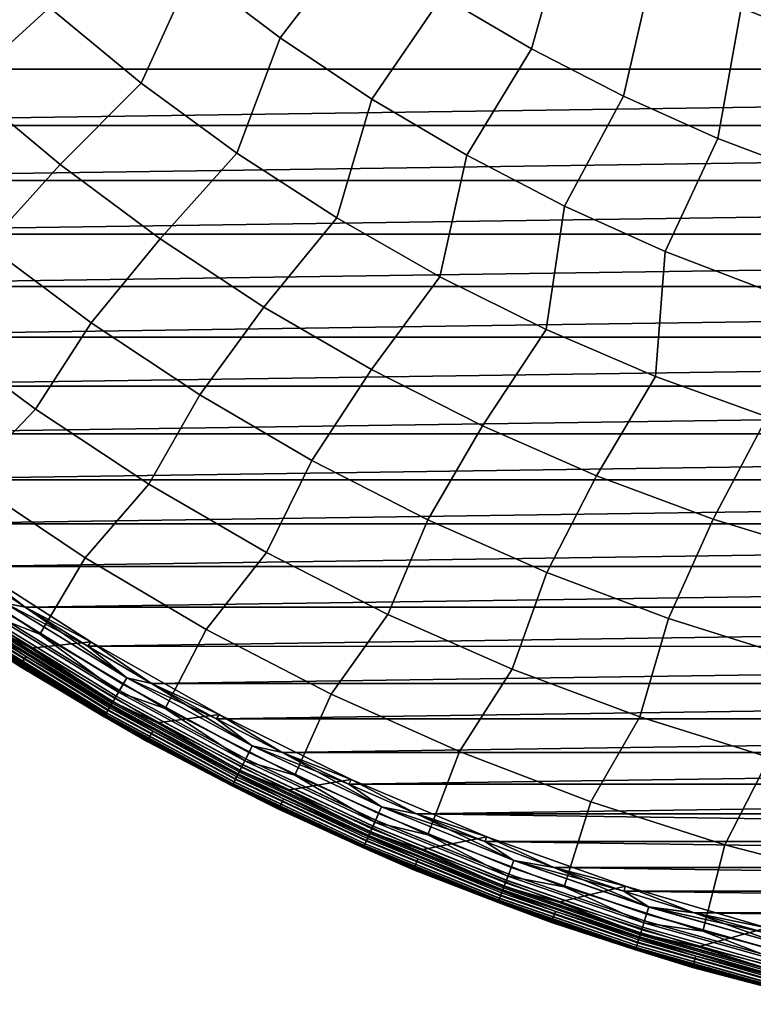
# Model space of a CAD drawing. Header units: metres. Extents: x -25 to 132, y -25 to 25.
# Tile 8 of 256: x -13 to -6, y -24 to -15. Entities that reach past the tile are written whole.
import ezdxf

# ---------------------------------------------------------------- set-up
doc = ezdxf.new("R2010")
doc.units = ezdxf.units.M
doc.layers.add('solid_12_061_071_XXX', color=7, linetype='CONTINUOUS')

msp = doc.modelspace()

# ---------------------------------------------------------------- linework, layer by layer
at = {"layer": 'solid_12_061_071_XXX'}
for points in [[(-8.886959, -13.621261, 121.911652), (-9.294369, -14.815527, 121.056366), (-8.448422, -15.313696, 121.056366), (-8.102465, -14.102015, 121.911652)], [(-10.111031, -14.270676, 121.056366), (-10.895833, -13.680861, 121.056366), (-11.663817, -14.578575, 120.140106), (-10.829545, -15.208564, 120.140106)], [(-12.46152, -13.902877, 120.140106), (-13.018482, -14.922496, 119.16523), (-12.148847, -15.638647, 119.16523), (-11.663817, -14.578575, 120.140106)], [(-4.819275, -14.201178, 122.703766), (-5.620394, -13.903598, 122.703766), (-6.458279, -14.926735, 121.911652), (-5.603848, -15.268061, 121.911652)], [(-13.018482, -14.922496, 119.16523), (-13.845985, -14.158051, 119.16523), (-14.68522, -14.850224, 118.134232), (-13.823212, -15.655787, 118.134232)], [(-8.102465, -14.102015, 121.911652), (-8.448422, -15.313696, 121.056366), (-7.575857, -15.763614, 121.056366), (-7.29204, -14.537639, 121.911652)], [(-9.294369, -14.815527, 121.056366), (-10.111031, -14.270676, 121.056366), (-10.829545, -15.208564, 120.140106), (-9.961319, -15.790871, 120.140106)], [(-7.29204, -14.537639, 121.911652), (-7.575857, -15.763614, 121.056366), (-6.67942, -16.163862, 121.056366), (-6.458279, -14.926735, 121.911652)], [(-11.663817, -14.578575, 120.140106), (-12.148847, -15.638647, 119.16523), (-11.239895, -16.304188, 119.16523), (-10.829545, -15.208564, 120.140106)], [(-8.448422, -15.313696, 121.056366), (-9.294369, -14.815527, 121.056366), (-9.961319, -15.790871, 120.140106), (-9.061861, -16.323668, 120.140106)], [(-12.148847, -15.638647, 119.16523), (-13.018482, -14.922496, 119.16523), (-13.823212, -15.655787, 118.134232), (-12.91709, -16.411386, 118.134232)], [(-6.458279, -14.926735, 121.911652), (-6.67942, -16.163862, 121.056366), (-5.761938, -16.513182, 121.056366), (-5.603848, -15.268061, 121.911652)], [(18.969107, -15.505578), (-18.969191, -15.505475), (-19.40436, -14.957297), (19.40428, -14.957402)], [(-10.829545, -15.208564, 120.140106), (-11.239895, -16.304188, 119.16523), (-10.294568, -16.916964, 119.16523), (-9.961319, -15.790871, 120.140106)], [(-7.575857, -15.763614, 121.056366), (-8.448422, -15.313696, 121.056366), (-9.061861, -16.323668, 120.140106), (-8.133992, -16.805286, 120.140106)], [(18.969107, -15.505578), (-18.518618, -16.040905), (-18.969191, -15.505475)], [(18.969107, -15.505578), (18.518532, -16.041006), (-18.518618, -16.040905)], [(-12.91709, -16.411386, 118.134232), (-13.823212, -15.655787, 118.134232), (-14.554177, -16.382093, 117.049759), (-13.609389, -17.175028, 117.049759)], [(-11.239895, -16.304188, 119.16523), (-12.148847, -15.638647, 119.16523), (-12.91709, -16.411386, 118.134232), (-11.969748, -17.114613, 118.134232)], [(-6.67942, -16.163862, 121.056366), (-7.575857, -15.763614, 121.056366), (-8.133992, -16.805286, 120.140106), (-7.180621, -17.234215, 120.140106)], [(-9.961319, -15.790871, 120.140106), (-10.294568, -16.916964, 119.16523), (-9.315925, -17.474991, 119.16523), (-9.061861, -16.323668, 120.140106)], [(18.518532, -16.041006), (-18.052919, -16.563274), (-18.518618, -16.040905)], [(18.518532, -16.041006), (18.05283, -16.563374), (-18.052919, -16.563274)], [(-5.761938, -16.513182, 121.056366), (-6.67942, -16.163862, 121.056366), (-7.180621, -17.234215, 120.140106), (-6.204736, -17.60911, 120.140106)], [(-10.294568, -16.916964, 119.16523), (-11.239895, -16.304188, 119.16523), (-11.969748, -17.114613, 118.134232), (-10.984205, -17.763222, 118.134232)], [(-9.061861, -16.323668, 120.140106), (-9.315925, -17.474991, 119.16523), (-8.307133, -17.976465, 119.16523), (-8.133992, -16.805286, 120.140106)], [(-11.969748, -17.114613, 118.134232), (-12.91709, -16.411386, 118.134232), (-13.609389, -17.175028, 117.049759), (-12.621483, -17.913549, 117.049759)], [(18.05283, -16.563374), (-17.572439, -17.072178), (-18.052919, -16.563274)], [(18.05283, -16.563374), (17.572348, -17.072273), (-17.572439, -17.072178)], [(-8.133992, -16.805286, 120.140106), (-8.307133, -17.976465, 119.16523), (-7.271457, -18.419764, 119.16523), (-7.180621, -17.234215, 120.140106)], [(-9.315925, -17.474991, 119.16523), (-10.294568, -16.916964, 119.16523), (-10.984205, -17.763222, 118.134232), (-9.96361, -18.355145, 118.134232)], [(17.572348, -17.072273), (-17.077707, -17.567066), (-17.572439, -17.072178)], [(17.572348, -17.072273), (17.077614, -17.567158), (-17.077707, -17.567066)], [(-13.609389, -17.175028, 117.049759), (-14.185946, -17.958445, 115.914597), (-13.151276, -18.72941, 115.914597), (-12.621483, -17.913549, 117.049759)], [(-10.984205, -17.763222, 118.134232), (-11.969748, -17.114613, 118.134232), (-12.621483, -17.913549, 117.049759), (-11.593589, -18.595316, 117.049759)], [(-7.180621, -17.234215, 120.140106), (-7.271457, -18.419764, 119.16523), (-6.212249, -18.80345, 119.16523), (-6.204736, -17.60911, 120.140106)], [(-8.307133, -17.976465, 119.16523), (-9.315925, -17.474991, 119.16523), (-9.96361, -18.355145, 118.134232), (-8.911217, -18.888491, 118.134232)], [(17.077614, -17.567158), (-16.568956, -18.047707), (-17.077707, -17.567066)], [(17.077614, -17.567158), (16.568859, -18.047794), (-16.568956, -18.047707)], [(-9.96361, -18.355145, 118.134232), (-10.984205, -17.763222, 118.134232), (-11.593589, -18.595316, 117.049759), (-10.528964, -19.218168, 117.049759)], [(-12.621483, -17.913549, 117.049759), (-13.151276, -18.72941, 115.914597), (-12.074799, -19.440836, 115.914597), (-11.593589, -18.595316, 117.049759)], [(-13.151276, -18.72941, 115.914597), (-14.185946, -17.958445, 115.914597), (-14.853663, -18.594517, 114.731659), (-13.788691, -19.397406, 114.731659)], [(-7.271457, -18.419764, 119.16523), (-8.307133, -17.976465, 119.16523), (-8.911217, -18.888491, 118.134232), (-7.830387, -19.361557, 118.134232)], [(16.568859, -18.047794), (-16.046734, -18.513569), (-16.568956, -18.047707)], [(16.568859, -18.047794), (16.046635, -18.513655), (-16.046734, -18.513569)], [(-8.911217, -18.888491, 118.134232), (-9.96361, -18.355145, 118.134232), (-10.528964, -19.218168, 117.049759), (-9.430982, -19.780132, 117.049759)], [(-6.212249, -18.80345, 119.16523), (-7.271457, -18.419764, 119.16523), (-7.830387, -19.361557, 118.134232), (-6.724567, -19.772837, 118.134232)], [(16.046635, -18.513655), (-15.511446, -18.96431), (-16.046734, -18.513569)], [(16.046635, -18.513655), (15.511344, -18.964392), (-15.511446, -18.96431)], [(-11.593589, -18.595316, 117.049759), (-12.074799, -19.440836, 115.914597), (-10.959937, -20.09046, 115.914597), (-10.528964, -19.218168, 117.049759)], [(-12.074799, -19.440836, 115.914597), (-13.151276, -18.72941, 115.914597), (-13.788691, -19.397406, 114.731659), (-12.680412, -20.139378, 114.731659)], [(-5.132936, -19.126284, 119.16523), (-6.212249, -18.80345, 119.16523), (-6.724567, -19.772837, 118.134232), (-5.597288, -20.121014, 118.134232)], [(-7.830387, -19.361557, 118.134232), (-8.911217, -18.888491, 118.134232), (-9.430982, -19.780132, 117.049759), (-8.303119, -20.27943, 117.049759)], [(15.511344, -18.964392), (-14.963405, -19.399651), (-15.511446, -18.96431)], [(15.511344, -18.964392), (14.963301, -19.399731), (-14.963405, -19.399651)], [(-10.528964, -19.218168, 117.049759), (-10.959937, -20.09046, 115.914597), (-9.810235, -20.676222, 115.914597), (-9.430982, -19.780132, 117.049759)], [(14.963301, -19.399731), (-14.40326, -19.81908), (-14.963405, -19.399651)], [(14.963301, -19.399731), (14.403154, -19.819159), (-14.40326, -19.81908)], [(-13.788691, -19.397406, 114.731659), (-14.259702, -20.097193, 113.5177), (-13.110408, -20.865124, 113.5177), (-12.680412, -20.139378, 114.731659)], [(-6.724567, -19.772837, 118.134232), (-7.830387, -19.361557, 118.134232), (-8.303119, -20.27943, 117.049759), (-7.14895, -20.714478, 117.049759)], [(-10.959937, -20.09046, 115.914597), (-12.074799, -19.440836, 115.914597), (-12.680412, -20.139378, 114.731659), (-11.53231, -20.818098, 114.731659)], [(-9.430982, -19.780132, 117.049759), (-9.810235, -20.676222, 115.914597), (-8.629348, -21.196255, 115.914597), (-8.303119, -20.27943, 117.049759)], [(-5.597288, -20.121014, 118.134232), (-6.724567, -19.772837, 118.134232), (-7.14895, -20.714478, 117.049759), (-5.972132, -21.083897, 117.049759)], [(14.403154, -19.819159), (-13.831309, -20.222385), (-14.40326, -19.81908)], [(14.403154, -19.819159), (13.831201, -20.22246), (-13.831309, -20.222385)], [(-13.525091, -20.701693, 113.368919), (-13.110408, -20.865124, 113.5177), (-14.259702, -20.097193, 113.5177)], [(-12.680412, -20.139378, 114.731659), (-13.110408, -20.865124, 113.5177), (-11.919868, -21.567406, 113.5177), (-11.53231, -20.818098, 114.731659)], [(-9.810235, -20.676222, 115.914597), (-10.959937, -20.09046, 115.914597), (-11.53231, -20.818098, 114.731659), (-10.347989, -21.431437, 114.731659)], [(-13.800954, -20.18292, 100), (-12.626081, -20.937969, 100), (-13.194788, -20.996443, 100), (-14.351459, -20.223467, 100)], [(-13.582323, -20.789293, 100.003029), (-14.351459, -20.223467, 100), (-13.194788, -20.996443, 100)], [(-13.439149, -20.570148, 99.494911), (-13.248054, -20.609196, 99.5), (-13.800786, -20.183035, 99.5), (-13.83131, -20.222385, 99.5)], [(13.831201, -20.22246), (-13.248053, -20.609198), (-13.831309, -20.222385)], [(-13.438802, -20.569616, 0.004998), (-13.831309, -20.222385), (-13.248053, -20.609198)], [(-12.626081, -20.937969, 100), (-13.800954, -20.18292, 100), (-13.800786, -20.183035, 99.5), (-12.626095, -20.937962, 99.5)], [(-12.626095, -20.937962, 99.5), (-13.800786, -20.183035, 99.5), (-13.248054, -20.609196, 99.5)], [(13.831201, -20.22246), (13.247942, -20.609268), (-13.248053, -20.609198)], [(-14.465773, -20.387579, 100.201744), (-13.299874, -21.166609, 100.201744), (-13.241795, -21.074224, 112.706161), (-14.402606, -20.298595, 112.706161)], [(-13.606883, -20.826885, 112.877182), (-14.402606, -20.298595, 112.706161), (-13.241795, -21.074224, 112.706161)], [(-8.303119, -20.27943, 117.049759), (-8.629348, -21.196255, 115.914597), (-7.421029, -21.648907, 115.914597), (-7.14895, -20.714478, 117.049759)], [(-13.671227, -20.925371, 100.166801), (-13.299874, -21.166609, 100.201744), (-14.465773, -20.387579, 100.201744)], [(-13.513906, -20.684574, 99.454758), (-12.353919, -21.397615, 99.454758), (-12.320467, -21.339676, 99.479729), (-13.477314, -20.628565, 99.479729)], [(-12.353626, -21.397108, 0.044977), (-13.513586, -20.684084, 0.044977), (-13.476976, -20.628048, 0.020093), (-12.320159, -21.339142, 0.020093)], [(-13.477314, -20.628565, 99.479729), (-12.320467, -21.339676, 99.479729), (-12.285579, -21.279247, 99.494911), (-13.439149, -20.570148, 99.494911)], [(-12.320159, -21.339142, 0.020093), (-13.476976, -20.628048, 0.020093), (-13.438802, -20.569616, 0.004998), (-12.28526, -21.278696, 0.004998)], [(-13.439149, -20.570148, 99.494911), (-12.285579, -21.279247, 99.494911), (-13.248054, -20.609196, 99.5)], [(-13.438802, -20.569616, 0.004998), (-13.248053, -20.609198), (-12.654069, -20.979143)], [(-12.28526, -21.278696, 0.004998), (-13.438802, -20.569616, 0.004998), (-12.654069, -20.979143)], [(-12.626095, -20.937962, 99.5), (-13.248054, -20.609196, 99.5), (-12.65407, -20.979143, 99.5)], [(-12.285579, -21.279247, 99.494911), (-12.65407, -20.979143, 99.5), (-13.248054, -20.609196, 99.5)], [(13.247942, -20.609268), (-12.654069, -20.979143), (-13.248053, -20.609198)], [(13.247942, -20.609268), (12.653956, -20.979212), (-12.654069, -20.979143)], [(-13.562608, -20.759117, 113.211105), (-12.39844, -21.474728, 113.211105), (-12.364143, -21.415325, 113.368919), (-13.525091, -20.701693, 113.368919)], [(-13.54818, -20.737032, 99.420509), (-12.38525, -21.451883, 99.420509), (-12.353919, -21.397615, 99.454758), (-13.513906, -20.684574, 99.454758)], [(-12.38498, -21.451414, 0.079142), (-13.547884, -20.73658, 0.079142), (-13.513586, -20.684084, 0.044977), (-12.353626, -21.397108, 0.044977)], [(-13.525091, -20.701693, 113.368919), (-12.364143, -21.415325, 113.368919), (-13.110408, -20.865124, 113.5177)], [(-8.629348, -21.196255, 115.914597), (-9.810235, -20.676222, 115.914597), (-10.347989, -21.431437, 114.731659), (-9.131168, -21.977468, 114.731659)], [(-7.14895, -20.714478, 117.049759), (-7.421029, -21.648907, 115.914597), (-6.189119, -22.03274, 115.914597), (-5.972132, -21.083897, 117.049759)], [(-13.607036, -20.827118, 99.327164), (-12.439054, -21.545074, 99.327164), (-12.413823, -21.501371, 99.377686), (-13.579435, -20.784874, 99.377686)], [(-13.606883, -20.826885, 112.877182), (-12.438915, -21.544832, 112.877182), (-12.423474, -21.518087, 113.046471), (-13.589993, -20.801031, 113.046471)], [(-12.438844, -21.54471, 0.172354), (-13.606806, -20.826767, 0.172354), (-13.579169, -20.784466, 0.121892), (-12.41358, -21.500952, 0.121892)], [(-13.582323, -20.789293, 100.003029), (-12.416463, -21.505945, 100.003029), (-12.433409, -21.535295, 100.012123), (-13.60086, -20.817667, 100.012123)], [(-13.589993, -20.801031, 113.046471), (-12.423474, -21.518087, 113.046471), (-12.39844, -21.474728, 113.211105), (-13.562608, -20.759117, 113.211105)], [(-13.582323, -20.789293, 100.003029), (-13.194788, -20.996443, 100), (-12.416463, -21.505945, 100.003029)], [(-13.579435, -20.784874, 99.377686), (-12.413823, -21.501371, 99.377686), (-12.38525, -21.451883, 99.420509), (-13.54818, -20.737032, 99.420509)], [(-12.41358, -21.500952, 0.121892), (-13.579169, -20.784466, 0.121892), (-13.547884, -20.73658, 0.079142), (-12.38498, -21.451414, 0.079142)], [(-13.658387, -20.905718, 100.100952), (-12.485998, -21.626383, 100.100952), (-12.493317, -21.639059, 100.132843), (-13.666393, -20.917973, 100.132843)], [(-13.662714, -20.91234, 99.14032), (-12.489954, -21.633234, 99.14032), (-12.477511, -21.611685, 99.207253), (-13.649104, -20.891508, 99.207253)], [(-12.489863, -21.633078, 0.359065), (-13.662616, -20.912189, 0.359065), (-13.648958, -20.891285, 0.292163), (-12.477378, -21.611454, 0.292163)], [(-13.647456, -20.888987, 100.072105), (-12.476005, -21.609074, 100.072105), (-12.485998, -21.626383, 100.100952), (-13.658387, -20.905718, 100.100952)], [(-13.649104, -20.891508, 99.207253), (-12.477511, -21.611685, 99.207253), (-12.460429, -21.582096, 99.269958), (-13.630418, -20.862907, 99.269958)], [(-12.477378, -21.611454, 0.292163), (-13.648958, -20.891285, 0.292163), (-13.630227, -20.862616, 0.229499), (-12.460256, -21.581795, 0.229499)], [(-13.633936, -20.868292, 100.047203), (-12.463645, -21.587667, 100.047203), (-12.476005, -21.609074, 100.072105), (-13.647456, -20.888987, 100.072105)], [(-13.618242, -20.844273, 100.027), (-12.449299, -21.562819, 100.027), (-12.463645, -21.587667, 100.047203), (-13.633936, -20.868292, 100.047203)], [(-13.630418, -20.862907, 99.269958), (-12.460429, -21.582096, 99.269958), (-12.439054, -21.545074, 99.327164), (-13.607036, -20.827118, 99.327164)], [(-12.460256, -21.581795, 0.229499), (-13.630227, -20.862616, 0.229499), (-13.606806, -20.826767, 0.172354), (-12.438844, -21.54471, 0.172354)], [(-13.60086, -20.817667, 100.012123), (-12.433409, -21.535295, 100.012123), (-12.449299, -21.562819, 100.027), (-13.618242, -20.844273, 100.027)], [(-13.606883, -20.826885, 112.877182), (-13.241795, -21.074224, 112.706161), (-12.438915, -21.544832, 112.877182)], [(-12.364143, -21.415325, 113.368919), (-11.919868, -21.567406, 113.5177), (-13.110408, -20.865124, 113.5177)], [(-11.53231, -20.818098, 114.731659), (-11.919868, -21.567406, 113.5177), (-10.691826, -22.201826, 113.5177), (-10.347989, -21.431437, 114.731659)], [(-13.666393, -20.917973, 100.132843), (-12.493317, -21.639059, 100.132843), (-12.497736, -21.646713, 100.166801), (-13.671227, -20.925371, 100.166801)], [(-13.671227, -20.925371, 100.166801), (-12.497736, -21.646713, 100.166801), (-13.299874, -21.166609, 100.201744)], [(-13.67097, -20.924978, 99.070518), (-12.4975, -21.646307, 99.070518), (-12.489954, -21.633234, 99.14032), (-13.662714, -20.91234, 99.14032)], [(-13.67097, -20.924978, 99.070518), (-13.300817, -21.168097, 99), (-12.4975, -21.646307, 99.070518)], [(-12.497456, -21.646227, 0.428843), (-13.67092, -20.924902, 0.428843), (-13.662616, -20.912189, 0.359065), (-12.489863, -21.633078, 0.359065)], [(-12.497456, -21.646227, 0.428843), (-13.300817, -21.168097, 0.5), (-13.67092, -20.924902, 0.428843)], [(-12.626081, -20.937969, 100), (-11.410121, -21.624659, 100), (-11.996661, -21.703299, 100), (-13.194788, -20.996443, 100)], [(-12.416463, -21.505945, 100.003029), (-13.194788, -20.996443, 100), (-11.996661, -21.703299, 100)], [(-12.285579, -21.279247, 99.494911), (-12.049646, -21.332041, 99.5), (-12.626095, -20.937962, 99.5), (-12.65407, -20.979143, 99.5)], [(12.653956, -20.979212), (-12.049645, -21.332043), (-12.654069, -20.979143)], [(-12.28526, -21.278696, 0.004998), (-12.654069, -20.979143), (-12.049645, -21.332043)], [(-11.410146, -21.624641, 99.5), (-12.626095, -20.937962, 99.5), (-12.049646, -21.332041, 99.5)], [(-11.410121, -21.624659, 100), (-12.626081, -20.937969, 100), (-12.626095, -20.937962, 99.5), (-11.410146, -21.624641, 99.5)], [(12.653956, -20.979212), (12.049532, -21.332106), (-12.049645, -21.332043)], [(-13.299874, -21.166609, 100.201744), (-12.092129, -21.87904, 100.201744), (-12.039323, -21.783543, 112.706161), (-13.241795, -21.074224, 112.706161)], [(-12.438915, -21.544832, 112.877182), (-13.241795, -21.074224, 112.706161), (-12.039323, -21.783543, 112.706161)], [(-12.092986, -21.880577, 99), (-13.300817, -21.168097, 99), (-13.300817, -21.168097, 0.5), (-12.092986, -21.880577, 0.5)], [(-12.497456, -21.646227, 0.428843), (-12.092986, -21.880577, 0.5), (-13.300817, -21.168097, 0.5)], [(-12.4975, -21.646307, 99.070518), (-13.300817, -21.168097, 99), (-12.092986, -21.880577, 99)], [(-12.497736, -21.646713, 100.166801), (-12.092129, -21.87904, 100.201744), (-13.299874, -21.166609, 100.201744)], [(-12.320467, -21.339676, 99.479729), (-11.126204, -21.985979, 99.479729), (-11.094697, -21.923719, 99.494911), (-12.285579, -21.279247, 99.494911)], [(-11.125926, -21.985428, 0.020093), (-12.320159, -21.339142, 0.020093), (-12.28526, -21.278696, 0.004998), (-11.09441, -21.923151, 0.004998)], [(-12.285579, -21.279247, 99.494911), (-11.094697, -21.923719, 99.494911), (-12.049646, -21.332041, 99.5)], [(-12.28526, -21.278696, 0.004998), (-12.049645, -21.332043), (-11.435481, -21.667479)], [(-11.09441, -21.923151, 0.004998), (-12.28526, -21.278696, 0.004998), (-11.435481, -21.667479)], [(-7.421029, -21.648907, 115.914597), (-8.629348, -21.196255, 115.914597), (-9.131168, -21.977468, 114.731659), (-7.885671, -22.454477, 114.731659)], [(-12.353919, -21.397615, 99.454758), (-11.156413, -22.045673, 99.454758), (-11.126204, -21.985979, 99.479729), (-12.320467, -21.339676, 99.479729)], [(-11.156149, -22.045151, 0.044977), (-12.353626, -21.397108, 0.044977), (-12.320159, -21.339142, 0.020093), (-11.125926, -21.985428, 0.020093)], [(-11.410146, -21.624641, 99.5), (-12.049646, -21.332041, 99.5), (-11.435482, -21.667479, 99.5)], [(-11.094697, -21.923719, 99.494911), (-11.435482, -21.667479, 99.5), (-12.049646, -21.332041, 99.5)], [(12.049532, -21.332106), (-11.435481, -21.667479), (-12.049645, -21.332043)], [(12.049532, -21.332106), (11.435365, -21.66754), (-11.435481, -21.667479)], [(-12.413823, -21.501371, 99.377686), (-11.21051, -22.152573, 99.377686), (-11.184708, -22.101583, 99.420509), (-12.38525, -21.451883, 99.420509)], [(-11.210291, -22.15214, 0.121892), (-12.41358, -21.500952, 0.121892), (-12.38498, -21.451414, 0.079142), (-11.184464, -22.101101, 0.079142)], [(-12.39844, -21.474728, 113.211105), (-11.196619, -22.125122, 113.211105), (-11.165647, -22.063919, 113.368919), (-12.364143, -21.415325, 113.368919)], [(-12.38525, -21.451883, 99.420509), (-11.184708, -22.101583, 99.420509), (-11.156413, -22.045673, 99.454758), (-12.353919, -21.397615, 99.454758)], [(-11.184464, -22.101101, 0.079142), (-12.38498, -21.451414, 0.079142), (-12.353626, -21.397108, 0.044977), (-11.156149, -22.045151, 0.044977)], [(-12.364143, -21.415325, 113.368919), (-11.165647, -22.063919, 113.368919), (-11.919868, -21.567406, 113.5177)], [(-10.347989, -21.431437, 114.731659), (-10.691826, -22.201826, 113.5177), (-9.430142, -22.766394, 113.5177), (-9.131168, -21.977468, 114.731659)], [(-12.449299, -21.562819, 100.027), (-11.242548, -22.215879, 100.027), (-11.255504, -22.24148, 100.047203), (-12.463645, -21.587667, 100.047203)], [(-12.460429, -21.582096, 99.269958), (-11.252599, -22.235741, 99.269958), (-11.233295, -22.197598, 99.327164), (-12.439054, -21.545074, 99.327164)], [(-11.252442, -22.235432, 0.229499), (-12.460256, -21.581795, 0.229499), (-12.438844, -21.54471, 0.172354), (-11.233106, -22.197222, 0.172354)], [(-12.433409, -21.535295, 100.012123), (-11.228198, -22.187523, 100.012123), (-11.242548, -22.215879, 100.027), (-12.449299, -21.562819, 100.027)], [(-12.439054, -21.545074, 99.327164), (-11.233295, -22.197598, 99.327164), (-11.21051, -22.152573, 99.377686), (-12.413823, -21.501371, 99.377686)], [(-12.438915, -21.544832, 112.877182), (-11.233171, -22.19735, 112.877182), (-11.219226, -22.169794, 113.046471), (-12.423474, -21.518087, 113.046471)], [(-12.438915, -21.544832, 112.877182), (-12.039323, -21.783543, 112.706161), (-11.233171, -22.19735, 112.877182)], [(-11.233106, -22.197222, 0.172354), (-12.438844, -21.54471, 0.172354), (-12.41358, -21.500952, 0.121892), (-11.210291, -22.15214, 0.121892)], [(-12.416463, -21.505945, 100.003029), (-11.212894, -22.157284, 100.003029), (-11.228198, -22.187523, 100.012123), (-12.433409, -21.535295, 100.012123)], [(-12.423474, -21.518087, 113.046471), (-11.219226, -22.169794, 113.046471), (-11.196619, -22.125122, 113.211105), (-12.39844, -21.474728, 113.211105)], [(-12.416463, -21.505945, 100.003029), (-11.996661, -21.703299, 100), (-11.212894, -22.157284, 100.003029)], [(-12.493317, -21.639059, 100.132843), (-11.282299, -22.29443, 100.132843), (-11.286289, -22.302317, 100.166801), (-12.497736, -21.646713, 100.166801)], [(-12.497736, -21.646713, 100.166801), (-11.286289, -22.302317, 100.166801), (-12.092129, -21.87904, 100.201744)], [(-12.4975, -21.646307, 99.070518), (-11.286077, -22.301897, 99.070518), (-11.279262, -22.288427, 99.14032), (-12.489954, -21.633234, 99.14032)], [(-12.4975, -21.646307, 99.070518), (-12.092986, -21.880577, 99), (-11.286077, -22.301897, 99.070518)], [(-11.286036, -22.301815, 0.428843), (-12.497456, -21.646227, 0.428843), (-12.489863, -21.633078, 0.359065), (-11.27918, -22.288267, 0.359065)], [(-11.286036, -22.301815, 0.428843), (-12.092986, -21.880577, 0.5), (-12.497456, -21.646227, 0.428843)], [(-12.485998, -21.626383, 100.100952), (-11.275689, -22.28137, 100.100952), (-11.282299, -22.29443, 100.132843), (-12.493317, -21.639059, 100.132843)], [(-12.489954, -21.633234, 99.14032), (-11.279262, -22.288427, 99.14032), (-11.268025, -22.266226, 99.207253), (-12.477511, -21.611685, 99.207253)], [(-11.27918, -22.288267, 0.359065), (-12.489863, -21.633078, 0.359065), (-12.477378, -21.611454, 0.292163), (-11.267905, -22.265987, 0.292163)], [(-12.476005, -21.609074, 100.072105), (-11.266665, -22.263536, 100.072105), (-11.275689, -22.28137, 100.100952), (-12.485998, -21.626383, 100.100952)], [(-12.477511, -21.611685, 99.207253), (-11.268025, -22.266226, 99.207253), (-11.252599, -22.235741, 99.269958), (-12.460429, -21.582096, 99.269958)], [(-11.267905, -22.265987, 0.292163), (-12.477378, -21.611454, 0.292163), (-12.460256, -21.581795, 0.229499), (-11.252442, -22.235432, 0.229499)], [(-12.463645, -21.587667, 100.047203), (-11.255504, -22.24148, 100.047203), (-11.266665, -22.263536, 100.072105), (-12.476005, -21.609074, 100.072105)], [(-11.410121, -21.624659, 100), (-10.15711, -22.240721, 100), (-10.76073, -22.341881, 100), (-11.996661, -21.703299, 100)], [(-11.165647, -22.063919, 113.368919), (-10.691826, -22.201826, 113.5177), (-11.919868, -21.567406, 113.5177)], [(-11.094697, -21.923719, 99.494911), (-10.811984, -21.985245, 99.5), (-11.410146, -21.624641, 99.5), (-11.435482, -21.667479, 99.5)], [(-10.156986, -22.240778, 99.5), (-11.410146, -21.624641, 99.5), (-10.811984, -21.985245, 99.5)], [(-10.15711, -22.240721, 100), (-11.410121, -21.624659, 100), (-11.410146, -21.624641, 99.5), (-10.156986, -22.240778, 99.5)], [(-6.189119, -22.03274, 115.914597), (-7.421029, -21.648907, 115.914597), (-7.885671, -22.454477, 114.731659), (-6.615408, -22.860966, 114.731659)], [(-11.212894, -22.157284, 100.003029), (-11.996661, -21.703299, 100), (-10.76073, -22.341881, 100)], [(11.435365, -21.66754), (-10.811983, -21.985245), (-11.435481, -21.667479)], [(-11.09441, -21.923151, 0.004998), (-11.435481, -21.667479), (-10.811983, -21.985245)], [(11.435365, -21.66754), (10.811865, -21.985304), (-10.811983, -21.985245)], [(-12.092129, -21.87904, 100.201744), (-10.846337, -22.522633, 100.201744), (-10.798974, -22.424322, 112.706161), (-12.039323, -21.783543, 112.706161)], [(-11.233171, -22.19735, 112.877182), (-12.039323, -21.783543, 112.706161), (-10.798974, -22.424322, 112.706161)], [(-10.847106, -22.524216, 99), (-12.092986, -21.880577, 99), (-12.092986, -21.880577, 0.5), (-10.847106, -22.524216, 0.5)], [(-11.286036, -22.301815, 0.428843), (-10.847106, -22.524216, 0.5), (-12.092986, -21.880577, 0.5)], [(-11.286077, -22.301897, 99.070518), (-12.092986, -21.880577, 99), (-10.847106, -22.524216, 99)], [(-11.286289, -22.302317, 100.166801), (-10.846337, -22.522633, 100.201744), (-12.092129, -21.87904, 100.201744)], [(-11.126204, -21.985979, 99.479729), (-9.89815, -22.565512, 99.479729), (-9.870122, -22.50161, 99.494911), (-11.094697, -21.923719, 99.494911)], [(-9.897903, -22.564945, 0.020093), (-11.125926, -21.985428, 0.020093), (-11.09441, -21.923151, 0.004998), (-9.869866, -22.501028, 0.004998)], [(-11.094697, -21.923719, 99.494911), (-9.870122, -22.50161, 99.494911), (-10.811984, -21.985245, 99.5)], [(-11.09441, -21.923151, 0.004998), (-10.811983, -21.985245), (-10.179575, -22.28511)], [(-9.869866, -22.501028, 0.004998), (-11.09441, -21.923151, 0.004998), (-10.179575, -22.28511)], [(-11.156413, -22.045673, 99.454758), (-9.925025, -22.626778, 99.454758), (-9.89815, -22.565512, 99.479729), (-11.126204, -21.985979, 99.479729)], [(-9.92479, -22.626244, 0.044977), (-11.156149, -22.045151, 0.044977), (-11.125926, -21.985428, 0.020093), (-9.897903, -22.564945, 0.020093)], [(-10.156986, -22.240778, 99.5), (-10.811984, -21.985245, 99.5), (-10.179576, -22.28511, 99.5)], [(-9.870122, -22.50161, 99.494911), (-10.179576, -22.28511, 99.5), (-10.811984, -21.985245, 99.5)], [(10.811865, -21.985304), (-10.179575, -22.28511), (-10.811983, -21.985245)], [(10.811865, -21.985304), (10.179456, -22.285166), (-10.179575, -22.28511)], [(-9.131168, -21.977468, 114.731659), (-9.430142, -22.766394, 113.5177), (-8.138785, -23.259329, 113.5177), (-7.885671, -22.454477, 114.731659)], [(-11.21051, -22.152573, 99.377686), (-9.973152, -22.736496, 99.377686), (-9.950197, -22.684164, 99.420509), (-11.184708, -22.101583, 99.420509)], [(-9.972957, -22.736052, 0.121892), (-11.210291, -22.15214, 0.121892), (-11.184464, -22.101101, 0.079142), (-9.94998, -22.683668, 0.079142)], [(-11.196619, -22.125122, 113.211105), (-9.960793, -22.708323, 113.211105), (-9.93324, -22.645506, 113.368919), (-11.165647, -22.063919, 113.368919)], [(-11.184708, -22.101583, 99.420509), (-9.950197, -22.684164, 99.420509), (-9.925025, -22.626778, 99.454758), (-11.156413, -22.045673, 99.454758)], [(-9.94998, -22.683668, 0.079142), (-11.184464, -22.101101, 0.079142), (-11.156149, -22.045151, 0.044977), (-9.92479, -22.626244, 0.044977)], [(-11.165647, -22.063919, 113.368919), (-9.93324, -22.645506, 113.368919), (-10.691826, -22.201826, 113.5177)], [(-4.937535, -22.346535, 115.914597), (-6.189119, -22.03274, 115.914597), (-6.615408, -22.860966, 114.731659), (-5.324368, -23.195656, 114.731659)], [(-11.242548, -22.215879, 100.027), (-10.001653, -22.801472, 100.027), (-10.013179, -22.827747, 100.047203), (-11.255504, -22.24148, 100.047203)], [(-11.252599, -22.235741, 99.269958), (-10.010594, -22.821857, 99.269958), (-9.993423, -22.782707, 99.327164), (-11.233295, -22.197598, 99.327164)], [(-10.010455, -22.821539, 0.229499), (-11.252442, -22.235432, 0.229499), (-11.233106, -22.197222, 0.172354), (-9.993254, -22.782322, 0.172354)], [(-11.228198, -22.187523, 100.012123), (-9.988887, -22.772367, 100.012123), (-10.001653, -22.801472, 100.027), (-11.242548, -22.215879, 100.027)], [(-11.233295, -22.197598, 99.327164), (-9.993423, -22.782707, 99.327164), (-9.973152, -22.736496, 99.377686), (-11.21051, -22.152573, 99.377686)], [(-11.233171, -22.19735, 112.877182), (-9.993311, -22.782454, 112.877182), (-9.980906, -22.754171, 113.046471), (-11.219226, -22.169794, 113.046471)], [(-11.233171, -22.19735, 112.877182), (-10.798974, -22.424322, 112.706161), (-9.993311, -22.782454, 112.877182)], [(-9.993254, -22.782322, 0.172354), (-11.233106, -22.197222, 0.172354), (-11.210291, -22.15214, 0.121892), (-9.972957, -22.736052, 0.121892)], [(-11.212894, -22.157284, 100.003029), (-9.975272, -22.741331, 100.003029), (-9.988887, -22.772367, 100.012123), (-11.228198, -22.187523, 100.012123)], [(-11.219226, -22.169794, 113.046471), (-9.980906, -22.754171, 113.046471), (-9.960793, -22.708323, 113.211105), (-11.196619, -22.125122, 113.211105)], [(-11.212894, -22.157284, 100.003029), (-10.76073, -22.341881, 100), (-9.975272, -22.741331, 100.003029)], [(-9.93324, -22.645506, 113.368919), (-9.430142, -22.766394, 113.5177), (-10.691826, -22.201826, 113.5177)], [(-11.282299, -22.29443, 100.132843), (-10.037017, -22.882093, 100.132843), (-10.040566, -22.890186, 100.166801), (-11.286289, -22.302317, 100.166801)], [(-11.286289, -22.302317, 100.166801), (-10.040566, -22.890186, 100.166801), (-10.846337, -22.522633, 100.201744)], [(-11.286077, -22.301897, 99.070518), (-10.040378, -22.889755, 99.070518), (-10.034314, -22.875933, 99.14032), (-11.279262, -22.288427, 99.14032)], [(-11.286077, -22.301897, 99.070518), (-10.847106, -22.524216, 99), (-10.040378, -22.889755, 99.070518)], [(-10.040341, -22.889673, 0.428843), (-11.286036, -22.301815, 0.428843), (-11.27918, -22.288267, 0.359065), (-10.034242, -22.875767, 0.359065)], [(-10.040341, -22.889673, 0.428843), (-10.847106, -22.524216, 0.5), (-11.286036, -22.301815, 0.428843)], [(-11.275689, -22.28137, 100.100952), (-10.031137, -22.868689, 100.100952), (-10.037017, -22.882093, 100.132843), (-11.282299, -22.29443, 100.132843)], [(-11.279262, -22.288427, 99.14032), (-10.034314, -22.875933, 99.14032), (-10.024319, -22.853146, 99.207253), (-11.268025, -22.266226, 99.207253)], [(-10.034242, -22.875767, 0.359065), (-11.27918, -22.288267, 0.359065), (-11.267905, -22.265987, 0.292163), (-10.024212, -22.852901, 0.292163)], [(-11.266665, -22.263536, 100.072105), (-10.023108, -22.850386, 100.072105), (-10.031137, -22.868689, 100.100952), (-11.275689, -22.28137, 100.100952)], [(-11.268025, -22.266226, 99.207253), (-10.024319, -22.853146, 99.207253), (-10.010594, -22.821857, 99.269958), (-11.252599, -22.235741, 99.269958)], [(-10.024212, -22.852901, 0.292163), (-11.267905, -22.265987, 0.292163), (-11.252442, -22.235432, 0.229499), (-10.010455, -22.821539, 0.229499)], [(-11.255504, -22.24148, 100.047203), (-10.013179, -22.827747, 100.047203), (-10.023108, -22.850386, 100.072105), (-11.266665, -22.263536, 100.072105)], [(-10.15711, -22.240721, 100), (-8.870564, -22.78442, 100), (-9.490893, -22.91017, 100), (-10.76073, -22.341881, 100)], [(-9.870122, -22.50161, 99.494911), (-9.538982, -22.56674, 99.5), (-10.156986, -22.240778, 99.5), (-10.179576, -22.28511, 99.5)], [(10.179456, -22.285166), (-9.538981, -22.56674), (-10.179575, -22.28511)], [(-9.869866, -22.501028, 0.004998), (-10.179575, -22.28511), (-9.538981, -22.56674)], [(-8.870564, -22.78442, 100), (-10.15711, -22.240721, 100), (-10.156986, -22.240778, 99.5), (-8.870778, -22.784334, 99.5)], [(-8.870778, -22.784334, 99.5), (-10.156986, -22.240778, 99.5), (-9.538982, -22.56674, 99.5)], [(10.179456, -22.285166), (9.53886, -22.566792), (-9.538981, -22.56674)], [(-9.975272, -22.741331, 100.003029), (-10.76073, -22.341881, 100), (-9.490893, -22.91017, 100)], [(-10.846337, -22.522633, 100.201744), (-9.566419, -23.09536, 100.201744), (-9.524647, -22.994547, 112.706161), (-10.798974, -22.424322, 112.706161)], [(-9.993311, -22.782454, 112.877182), (-10.798974, -22.424322, 112.706161), (-9.524647, -22.994547, 112.706161)], [(-7.885671, -22.454477, 114.731659), (-8.138785, -23.259329, 113.5177), (-6.82182, -23.679083, 113.5177), (-6.615408, -22.860966, 114.731659)], [(-9.567098, -23.096983, 99), (-10.847106, -22.524216, 99), (-10.847106, -22.524216, 0.5), (-9.567098, -23.096983, 0.5)], [(-10.040341, -22.889673, 0.428843), (-9.567098, -23.096983, 0.5), (-10.847106, -22.524216, 0.5)], [(-10.040378, -22.889755, 99.070518), (-10.847106, -22.524216, 99), (-9.567098, -23.096983, 99)], [(-10.040566, -22.890186, 100.166801), (-9.566419, -23.09536, 100.201744), (-10.846337, -22.522633, 100.201744)], [(-9.925025, -22.626778, 99.454758), (-8.663496, -23.139168, 99.454758), (-8.640038, -23.076513, 99.479729), (-9.89815, -22.565512, 99.479729)], [(-8.663291, -23.13862, 0.044977), (-9.92479, -22.626244, 0.044977), (-9.897903, -22.564945, 0.020093), (-8.639821, -23.075935, 0.020093)], [(-9.89815, -22.565512, 99.479729), (-8.640038, -23.076513, 99.479729), (-8.615571, -23.011166, 99.494911), (-9.870122, -22.50161, 99.494911)], [(-8.639821, -23.075935, 0.020093), (-9.897903, -22.564945, 0.020093), (-9.869866, -22.501028, 0.004998), (-8.615348, -23.010569, 0.004998)], [(-9.870122, -22.50161, 99.494911), (-8.615571, -23.011166, 99.494911), (-9.538982, -22.56674, 99.5)], [(-9.869866, -22.501028, 0.004998), (-9.538981, -22.56674), (-8.890508, -22.83)], [(-8.615348, -23.010569, 0.004998), (-9.869866, -22.501028, 0.004998), (-8.890508, -22.83)], [(-8.870778, -22.784334, 99.5), (-9.538982, -22.56674, 99.5), (-8.890509, -22.829998, 99.5)], [(-8.615571, -23.011166, 99.494911), (-8.890509, -22.829998, 99.5), (-9.538982, -22.56674, 99.5)], [(8.890386, -22.830048), (-8.890508, -22.83), (-9.538981, -22.56674)], [(9.53886, -22.566792), (8.890386, -22.830048), (-9.538981, -22.56674)], [(-9.973152, -22.736496, 99.377686), (-8.705505, -23.251369, 99.377686), (-8.685468, -23.197853, 99.420509), (-9.950197, -22.684164, 99.420509)], [(-8.705335, -23.250916, 0.121892), (-9.972957, -22.736052, 0.121892), (-9.94998, -22.683668, 0.079142), (-8.685278, -23.197346, 0.079142)], [(-9.960793, -22.708323, 113.211105), (-8.694717, -23.222557, 113.211105), (-8.670666, -23.158318, 113.368919), (-9.93324, -22.645506, 113.368919)], [(-9.950197, -22.684164, 99.420509), (-8.685468, -23.197853, 99.420509), (-8.663496, -23.139168, 99.454758), (-9.925025, -22.626778, 99.454758)], [(-8.685278, -23.197346, 0.079142), (-9.94998, -22.683668, 0.079142), (-9.92479, -22.626244, 0.044977), (-8.663291, -23.13862, 0.044977)], [(-9.93324, -22.645506, 113.368919), (-8.670666, -23.158318, 113.368919), (-9.430142, -22.766394, 113.5177)], [(-9.988887, -22.772367, 100.012123), (-8.71924, -23.288054, 100.012123), (-8.730384, -23.317818, 100.027), (-10.001653, -22.801472, 100.027)], [(-9.993423, -22.782707, 99.327164), (-8.723199, -23.298628, 99.327164), (-8.705505, -23.251369, 99.377686), (-9.973152, -22.736496, 99.377686)], [(-9.993311, -22.782454, 112.877182), (-8.723102, -23.298368, 112.877182), (-8.712273, -23.269445, 113.046471), (-9.980906, -22.754171, 113.046471)], [(-8.723052, -23.298235, 0.172354), (-9.993254, -22.782322, 0.172354), (-9.972957, -22.736052, 0.121892), (-8.705335, -23.250916, 0.121892)], [(-9.975272, -22.741331, 100.003029), (-8.707356, -23.256313, 100.003029), (-8.71924, -23.288054, 100.012123), (-9.988887, -22.772367, 100.012123)], [(-9.980906, -22.754171, 113.046471), (-8.712273, -23.269445, 113.046471), (-8.694717, -23.222557, 113.211105), (-9.960793, -22.708323, 113.211105)], [(-9.975272, -22.741331, 100.003029), (-9.490893, -22.91017, 100), (-8.707356, -23.256313, 100.003029)], [(-8.670666, -23.158318, 113.368919), (-8.138785, -23.259329, 113.5177), (-9.430142, -22.766394, 113.5177)], [(-10.031137, -22.868689, 100.100952), (-8.75612, -23.386555, 100.100952), (-8.761252, -23.400263, 100.132843), (-10.037017, -22.882093, 100.132843)], [(-10.034314, -22.875933, 99.14032), (-8.758894, -23.393963, 99.14032), (-8.750169, -23.370661, 99.207253), (-10.024319, -22.853146, 99.207253)], [(-8.75883, -23.393795, 0.359065), (-10.034242, -22.875767, 0.359065), (-10.024212, -22.852901, 0.292163), (-8.750075, -23.370411, 0.292163)], [(-10.023108, -22.850386, 100.072105), (-8.749112, -23.367838, 100.072105), (-8.75612, -23.386555, 100.100952), (-10.031137, -22.868689, 100.100952)], [(-10.024319, -22.853146, 99.207253), (-8.750169, -23.370661, 99.207253), (-8.738189, -23.338663, 99.269958), (-10.010594, -22.821857, 99.269958)], [(-8.750075, -23.370411, 0.292163), (-10.024212, -22.852901, 0.292163), (-10.010455, -22.821539, 0.229499), (-8.738067, -23.338339, 0.229499)], [(-10.013179, -22.827747, 100.047203), (-8.740444, -23.344688, 100.047203), (-8.749112, -23.367838, 100.072105), (-10.023108, -22.850386, 100.072105)], [(-10.001653, -22.801472, 100.027), (-8.730384, -23.317818, 100.027), (-8.740444, -23.344688, 100.047203), (-10.013179, -22.827747, 100.047203)], [(-10.010594, -22.821857, 99.269958), (-8.738189, -23.338663, 99.269958), (-8.723199, -23.298628, 99.327164), (-9.993423, -22.782707, 99.327164)], [(-8.738067, -23.338339, 0.229499), (-10.010455, -22.821539, 0.229499), (-9.993254, -22.782322, 0.172354), (-8.723052, -23.298235, 0.172354)], [(-9.993311, -22.782454, 112.877182), (-9.524647, -22.994547, 112.706161), (-8.723102, -23.298368, 112.877182)], [(-8.870564, -22.78442, 100), (-7.555747, -23.25354, 100), (-8.191223, -23.406343, 100), (-9.490893, -22.91017, 100)], [(-8.615571, -23.011166, 99.494911), (-8.234815, -23.074612, 99.5), (-8.870778, -22.784334, 99.5), (-8.890509, -22.829998, 99.5)], [(8.234691, -23.074656), (-8.234815, -23.074612), (-8.890508, -22.83)], [(-8.615348, -23.010569, 0.004998), (-8.890508, -22.83), (-8.234815, -23.074612)], [(8.890386, -22.830048), (8.234691, -23.074656), (-8.890508, -22.83)], [(-7.55557, -23.253599, 99.5), (-8.870778, -22.784334, 99.5), (-8.234815, -23.074612, 99.5)], [(-7.555747, -23.25354, 100), (-8.870564, -22.78442, 100), (-8.870778, -22.784334, 99.5), (-7.55557, -23.253599, 99.5)], [(-6.615408, -22.860966, 114.731659), (-6.82182, -23.679083, 113.5177), (-5.483392, -24.024334, 113.5177), (-5.324368, -23.195656, 114.731659)], [(-10.037017, -22.882093, 100.132843), (-8.761252, -23.400263, 100.132843), (-8.764351, -23.408541, 100.166801), (-10.040566, -22.890186, 100.166801)], [(-10.040566, -22.890186, 100.166801), (-8.764351, -23.408541, 100.166801), (-9.566419, -23.09536, 100.201744)], [(-10.040378, -22.889755, 99.070518), (-8.764186, -23.4081, 99.070518), (-8.758894, -23.393963, 99.14032), (-10.034314, -22.875933, 99.14032)], [(-10.040378, -22.889755, 99.070518), (-9.567098, -23.096983, 99), (-8.764186, -23.4081, 99.070518)], [(-8.764154, -23.408014, 0.428843), (-10.040341, -22.889673, 0.428843), (-10.034242, -22.875767, 0.359065), (-8.75883, -23.393795, 0.359065)], [(-8.764154, -23.408014, 0.428843), (-9.567098, -23.096983, 0.5), (-10.040341, -22.889673, 0.428843)], [(-8.707356, -23.256313, 100.003029), (-9.490893, -22.91017, 100), (-8.191223, -23.406343, 100)], [(-9.566419, -23.09536, 100.201744), (-8.256401, -23.595419, 100.201744), (-8.220348, -23.492422, 112.706161), (-9.524647, -22.994547, 112.706161)], [(-8.723102, -23.298368, 112.877182), (-9.524647, -22.994547, 112.706161), (-8.220348, -23.492422, 112.706161)], [(-8.640038, -23.076513, 99.479729), (-7.355684, -23.517431, 99.479729), (-7.334855, -23.450836, 99.494911), (-8.615571, -23.011166, 99.494911)], [(-7.3555, -23.516844, 0.020093), (-8.639821, -23.075935, 0.020093), (-8.615348, -23.010569, 0.004998), (-7.334664, -23.450228, 0.004998)], [(-8.615571, -23.011166, 99.494911), (-7.334855, -23.450836, 99.494911), (-8.234815, -23.074612, 99.5)], [(-8.615348, -23.010569, 0.004998), (-8.234815, -23.074612), (-7.572458, -23.300383)], [(-7.334664, -23.450228, 0.004998), (-8.615348, -23.010569, 0.004998), (-7.572458, -23.300383)], [(-8.256987, -23.59708, 99), (-9.567098, -23.096983, 99), (-9.567098, -23.096983, 0.5), (-8.256987, -23.59708, 0.5)], [(-8.764154, -23.408014, 0.428843), (-8.256987, -23.59708, 0.5), (-9.567098, -23.096983, 0.5)], [(-8.764186, -23.4081, 99.070518), (-9.567098, -23.096983, 99), (-8.256987, -23.59708, 99)], [(-8.764351, -23.408541, 100.166801), (-8.256401, -23.595419, 100.201744), (-9.566419, -23.09536, 100.201744)], [(-8.685468, -23.197853, 99.420509), (-7.394361, -23.64109, 99.420509), (-7.375655, -23.581284, 99.454758), (-8.663496, -23.139168, 99.454758)], [(-7.3942, -23.640574, 0.079142), (-8.685278, -23.197346, 0.079142), (-8.663291, -23.13862, 0.044977), (-7.375481, -23.580725, 0.044977)], [(-8.663496, -23.139168, 99.454758), (-7.375655, -23.581284, 99.454758), (-7.355684, -23.517431, 99.479729), (-8.640038, -23.076513, 99.479729)], [(-7.375481, -23.580725, 0.044977), (-8.663291, -23.13862, 0.044977), (-8.639821, -23.075935, 0.020093), (-7.3555, -23.516844, 0.020093)], [(-7.55557, -23.253599, 99.5), (-8.234815, -23.074612, 99.5), (-7.572458, -23.300383, 99.5)], [(-7.334855, -23.450836, 99.494911), (-7.572458, -23.300383, 99.5), (-8.234815, -23.074612, 99.5)], [(7.572333, -23.300423), (-7.572458, -23.300383), (-8.234815, -23.074612)], [(8.234691, -23.074656), (7.572333, -23.300423), (-8.234815, -23.074612)], [(-8.712273, -23.269445, 113.046471), (-7.417182, -23.714052, 113.046471), (-7.402236, -23.666267, 113.211105), (-8.694717, -23.222557, 113.211105)], [(-8.705505, -23.251369, 99.377686), (-7.41142, -23.695629, 99.377686), (-7.394361, -23.64109, 99.420509), (-8.685468, -23.197853, 99.420509)], [(-7.411275, -23.695166, 0.121892), (-8.705335, -23.250916, 0.121892), (-8.685278, -23.197346, 0.079142), (-7.3942, -23.640574, 0.079142)], [(-8.694717, -23.222557, 113.211105), (-7.402236, -23.666267, 113.211105), (-7.38176, -23.6008, 113.368919), (-8.670666, -23.158318, 113.368919)], [(-8.670666, -23.158318, 113.368919), (-7.38176, -23.6008, 113.368919), (-8.138785, -23.259329, 113.5177)], [(-8.730384, -23.317818, 100.027), (-7.4326, -23.763348, 100.027), (-7.441165, -23.790731, 100.047203), (-8.740444, -23.344688, 100.047203)], [(-8.738189, -23.338663, 99.269958), (-7.439245, -23.784592, 99.269958), (-7.426484, -23.743792, 99.327164), (-8.723199, -23.298628, 99.327164)], [(-7.439142, -23.78426, 0.229499), (-8.738067, -23.338339, 0.229499), (-8.723052, -23.298235, 0.172354), (-7.426358, -23.743389, 0.172354)], [(-8.71924, -23.288054, 100.012123), (-7.423113, -23.733015, 100.012123), (-7.4326, -23.763348, 100.027), (-8.730384, -23.317818, 100.027)], [(-8.723199, -23.298628, 99.327164), (-7.426484, -23.743792, 99.327164), (-7.41142, -23.695629, 99.377686), (-8.705505, -23.251369, 99.377686)], [(-8.723102, -23.298368, 112.877182), (-7.426401, -23.743526, 112.877182), (-7.417182, -23.714052, 113.046471), (-8.712273, -23.269445, 113.046471)], [(-8.723102, -23.298368, 112.877182), (-8.220348, -23.492422, 112.706161), (-7.426401, -23.743526, 112.877182)], [(-7.426358, -23.743389, 0.172354), (-8.723052, -23.298235, 0.172354), (-8.705335, -23.250916, 0.121892), (-7.411275, -23.695166, 0.121892)], [(-8.707356, -23.256313, 100.003029), (-7.412996, -23.700668, 100.003029), (-7.423113, -23.733015, 100.012123), (-8.71924, -23.288054, 100.012123)], [(-8.707356, -23.256313, 100.003029), (-8.191223, -23.406343, 100), (-7.412996, -23.700668, 100.003029)], [(-7.555747, -23.25354, 100), (-6.21553, -23.647062, 100), (-6.865837, -23.828833, 100), (-8.191223, -23.406343, 100)], [(-7.38176, -23.6008, 113.368919), (-6.82182, -23.679083, 113.5177), (-8.138785, -23.259329, 113.5177)], [(-7.334855, -23.450836, 99.494911), (-6.903797, -23.507181, 99.5), (-7.55557, -23.253599, 99.5), (-7.572458, -23.300383, 99.5)], [(6.903671, -23.507217), (-6.903797, -23.507181), (-7.572458, -23.300383)], [(-7.334664, -23.450228, 0.004998), (-7.572458, -23.300383), (-6.903797, -23.507181)], [(7.572333, -23.300423), (6.903671, -23.507217), (-7.572458, -23.300383)], [(-6.21553, -23.647062, 100), (-7.555747, -23.25354, 100), (-7.55557, -23.253599, 99.5), (-6.215683, -23.647026, 99.5)], [(-6.215683, -23.647026, 99.5), (-7.55557, -23.253599, 99.5), (-6.903797, -23.507181, 99.5)], [(-8.761252, -23.400263, 100.132843), (-7.45888, -23.847368, 100.132843), (-7.461519, -23.855804, 100.166801), (-8.764351, -23.408541, 100.166801)], [(-8.764351, -23.408541, 100.166801), (-7.461519, -23.855804, 100.166801), (-8.256401, -23.595419, 100.201744)], [(-8.764186, -23.4081, 99.070518), (-7.461378, -23.855354, 99.070518), (-7.456872, -23.840948, 99.14032), (-8.758894, -23.393963, 99.14032)], [(-8.764186, -23.4081, 99.070518), (-8.256987, -23.59708, 99), (-7.461378, -23.855354, 99.070518)], [(-7.461351, -23.855268, 0.428843), (-8.764154, -23.408014, 0.428843), (-8.75883, -23.393795, 0.359065), (-7.456818, -23.840776, 0.359065)], [(-7.461351, -23.855268, 0.428843), (-8.256987, -23.59708, 0.5), (-8.764154, -23.408014, 0.428843)], [(-8.75612, -23.386555, 100.100952), (-7.454511, -23.833399, 100.100952), (-7.45888, -23.847368, 100.132843), (-8.761252, -23.400263, 100.132843)], [(-8.758894, -23.393963, 99.14032), (-7.456872, -23.840948, 99.14032), (-7.449444, -23.8172, 99.207253), (-8.750169, -23.370661, 99.207253)], [(-7.456818, -23.840776, 0.359065), (-8.75883, -23.393795, 0.359065), (-8.750075, -23.370411, 0.292163), (-7.449365, -23.816944, 0.292163)], [(-8.749112, -23.367838, 100.072105), (-7.448545, -23.814323, 100.072105), (-7.454511, -23.833399, 100.100952), (-8.75612, -23.386555, 100.100952)], [(-8.750169, -23.370661, 99.207253), (-7.449444, -23.8172, 99.207253), (-7.439245, -23.784592, 99.269958), (-8.738189, -23.338663, 99.269958)], [(-7.449365, -23.816944, 0.292163), (-8.750075, -23.370411, 0.292163), (-8.738067, -23.338339, 0.229499), (-7.439142, -23.78426, 0.229499)], [(-8.740444, -23.344688, 100.047203), (-7.441165, -23.790731, 100.047203), (-7.448545, -23.814323, 100.072105), (-8.749112, -23.367838, 100.072105)], [(-7.412996, -23.700668, 100.003029), (-8.191223, -23.406343, 100), (-6.865837, -23.828833, 100)], [(-8.256401, -23.595419, 100.201744), (-6.920405, -24.02124, 100.201744), (-6.890185, -23.916384, 112.706161), (-8.220348, -23.492422, 112.706161)], [(-7.426401, -23.743526, 112.877182), (-8.220348, -23.492422, 112.706161), (-6.890185, -23.916384, 112.706161)], [(-7.375655, -23.581284, 99.454758), (-6.065415, -23.951784, 99.454758), (-6.048992, -23.886929, 99.479729), (-7.355684, -23.517431, 99.479729)], [(-6.065272, -23.951218, 0.044977), (-7.375481, -23.580725, 0.044977), (-7.3555, -23.516844, 0.020093), (-6.048841, -23.886332, 0.020093)], [(-7.355684, -23.517431, 99.479729), (-6.048992, -23.886929, 99.479729), (-6.031863, -23.819286, 99.494911), (-7.334855, -23.450836, 99.494911)], [(-6.048841, -23.886332, 0.020093), (-7.3555, -23.516844, 0.020093), (-7.334664, -23.450228, 0.004998), (-6.031706, -23.81867, 0.004998)], [(-7.334855, -23.450836, 99.494911), (-6.031863, -23.819286, 99.494911), (-6.903797, -23.507181, 99.5)], [(-7.334664, -23.450228, 0.004998), (-6.903797, -23.507181), (-6.229625, -23.694759)], [(-6.031706, -23.81867, 0.004998), (-7.334664, -23.450228, 0.004998), (-6.229625, -23.694759)], [(-6.215683, -23.647026, 99.5), (-6.903797, -23.507181, 99.5), (-6.229625, -23.694759, 99.5)], [(-6.031863, -23.819286, 99.494911), (-6.229625, -23.694759, 99.5), (-6.903797, -23.507181, 99.5)], [(6.229497, -23.694794), (-6.229625, -23.694759), (-6.903797, -23.507181)], [(6.903671, -23.507217), (6.229497, -23.694794), (-6.903797, -23.507181)], [(-6.920897, -24.02293, 99), (-8.256987, -23.59708, 99), (-8.256987, -23.59708, 0.5), (-6.920897, -24.02293, 0.5)], [(-7.461351, -23.855268, 0.428843), (-6.920897, -24.02293, 0.5), (-8.256987, -23.59708, 0.5)], [(-7.461378, -23.855354, 99.070518), (-8.256987, -23.59708, 99), (-6.920897, -24.02293, 99)], [(-7.461519, -23.855804, 100.166801), (-6.920405, -24.02124, 100.201744), (-8.256401, -23.595419, 100.201744)], [(-7.402236, -23.666267, 113.211105), (-6.087274, -24.038103, 113.211105), (-6.070436, -23.971607, 113.368919), (-7.38176, -23.6008, 113.368919)], [(-7.394361, -23.64109, 99.420509), (-6.080799, -24.012529, 99.420509), (-6.065415, -23.951784, 99.454758), (-7.375655, -23.581284, 99.454758)], [(-6.080666, -24.012005, 0.079142), (-7.3942, -23.640574, 0.079142), (-7.375481, -23.580725, 0.044977), (-6.065272, -23.951218, 0.044977)], [(-7.38176, -23.6008, 113.368919), (-6.070436, -23.971607, 113.368919), (-6.82182, -23.679083, 113.5177)], [(-7.426484, -23.743792, 99.327164), (-6.107214, -24.116844, 99.327164), (-6.094827, -24.067926, 99.377686), (-7.41142, -23.695629, 99.377686)], [(-6.107111, -24.116438, 0.172354), (-7.426358, -23.743389, 0.172354), (-7.411275, -23.695166, 0.121892), (-6.094707, -24.067455, 0.121892)], [(-7.412996, -23.700668, 100.003029), (-6.096123, -24.073044, 100.003029), (-6.104443, -24.1059, 100.012123), (-7.423113, -23.733015, 100.012123)], [(-7.417182, -23.714052, 113.046471), (-6.099565, -24.086637, 113.046471), (-6.087274, -24.038103, 113.211105), (-7.402236, -23.666267, 113.211105)], [(-7.412996, -23.700668, 100.003029), (-6.865837, -23.828833, 100), (-6.096123, -24.073044, 100.003029)], [(-7.41142, -23.695629, 99.377686), (-6.094827, -24.067926, 99.377686), (-6.080799, -24.012529, 99.420509), (-7.394361, -23.64109, 99.420509)], [(-6.094707, -24.067455, 0.121892), (-7.411275, -23.695166, 0.121892), (-7.3942, -23.640574, 0.079142), (-6.080666, -24.012005, 0.079142)], [(-6.21553, -23.647062, 100), (-4.855679, -23.963284, 100), (-5.518766, -24.176355, 100), (-6.865837, -23.828833, 100)], [(-6.070436, -23.971607, 113.368919), (-5.483392, -24.024334, 113.5177), (-6.82182, -23.679083, 113.5177)], [(-7.449444, -23.8172, 99.207253), (-6.126096, -24.191406, 99.207253), (-6.117709, -24.158287, 99.269958), (-7.439245, -23.784592, 99.269958)], [(-6.12603, -24.191147, 0.292163), (-7.449365, -23.816944, 0.292163), (-7.439142, -23.78426, 0.229499), (-6.117624, -24.157949, 0.229499)], [(-7.441165, -23.790731, 100.047203), (-6.119288, -24.164522, 100.047203), (-6.125356, -24.188486, 100.072105), (-7.448545, -23.814323, 100.072105)], [(-7.4326, -23.763348, 100.027), (-6.112245, -24.136707, 100.027), (-6.119288, -24.164522, 100.047203), (-7.441165, -23.790731, 100.047203)], [(-7.439245, -23.784592, 99.269958), (-6.117709, -24.158287, 99.269958), (-6.107214, -24.116844, 99.327164), (-7.426484, -23.743792, 99.327164)], [(-6.117624, -24.157949, 0.229499), (-7.439142, -23.78426, 0.229499), (-7.426358, -23.743389, 0.172354), (-6.107111, -24.116438, 0.172354)], [(-7.423113, -23.733015, 100.012123), (-6.104443, -24.1059, 100.012123), (-6.112245, -24.136707, 100.027), (-7.4326, -23.763348, 100.027)], [(-7.426401, -23.743526, 112.877182), (-6.107146, -24.116575, 112.877182), (-6.099565, -24.086637, 113.046471), (-7.417182, -23.714052, 113.046471)], [(-7.426401, -23.743526, 112.877182), (-6.890185, -23.916384, 112.706161), (-6.107146, -24.116575, 112.877182)], [(-7.45888, -23.847368, 100.132843), (-6.133856, -24.22205, 100.132843), (-6.136025, -24.230618, 100.166801), (-7.461519, -23.855804, 100.166801)], [(-7.461519, -23.855804, 100.166801), (-6.136025, -24.230618, 100.166801), (-6.920405, -24.02124, 100.201744)], [(-7.461378, -23.855354, 99.070518), (-6.13591, -24.230162, 99.070518), (-6.132205, -24.215528, 99.14032), (-7.456872, -23.840948, 99.14032)], [(-7.461378, -23.855354, 99.070518), (-6.920897, -24.02293, 99), (-6.13591, -24.230162, 99.070518)], [(-6.135888, -24.230074, 0.428843), (-7.461351, -23.855268, 0.428843), (-7.456818, -23.840776, 0.359065), (-6.13216, -24.215353, 0.359065)], [(-6.135888, -24.230074, 0.428843), (-6.920897, -24.02293, 0.5), (-7.461351, -23.855268, 0.428843)], [(-7.454511, -23.833399, 100.100952), (-6.130263, -24.207859, 100.100952), (-6.133856, -24.22205, 100.132843), (-7.45888, -23.847368, 100.132843)], [(-7.456872, -23.840948, 99.14032), (-6.132205, -24.215528, 99.14032), (-6.126096, -24.191406, 99.207253), (-7.449444, -23.8172, 99.207253)], [(-6.13216, -24.215353, 0.359065), (-7.456818, -23.840776, 0.359065), (-7.449365, -23.816944, 0.292163), (-6.12603, -24.191147, 0.292163)], [(-7.448545, -23.814323, 100.072105), (-6.125356, -24.188486, 100.072105), (-6.130263, -24.207859, 100.100952), (-7.454511, -23.833399, 100.100952)], [(-6.096123, -24.073044, 100.003029), (-6.865837, -23.828833, 100), (-5.518766, -24.176355, 100)], [(-6.920405, -24.02124, 100.201744), (-5.562635, -24.371481, 100.201744), (-5.538344, -24.265095, 112.706161), (-6.890185, -23.916384, 112.706161)], [(-6.107146, -24.116575, 112.877182), (-6.890185, -23.916384, 112.706161), (-5.538344, -24.265095, 112.706161)], [(-5.56303, -24.373196, 99), (-6.920897, -24.02293, 99), (-6.920897, -24.02293, 0.5), (-5.56303, -24.373196, 0.5)], [(-6.135888, -24.230074, 0.428843), (-5.56303, -24.373196, 0.5), (-6.920897, -24.02293, 0.5)], [(-6.13591, -24.230162, 99.070518), (-6.920897, -24.02293, 99), (-5.56303, -24.373196, 99)], [(-6.136025, -24.230618, 100.166801), (-5.562635, -24.371481, 100.201744), (-6.920405, -24.02124, 100.201744)]]:
    msp.add_3dface(points, dxfattribs=at)

doc.saveas('drawing.dxf')
